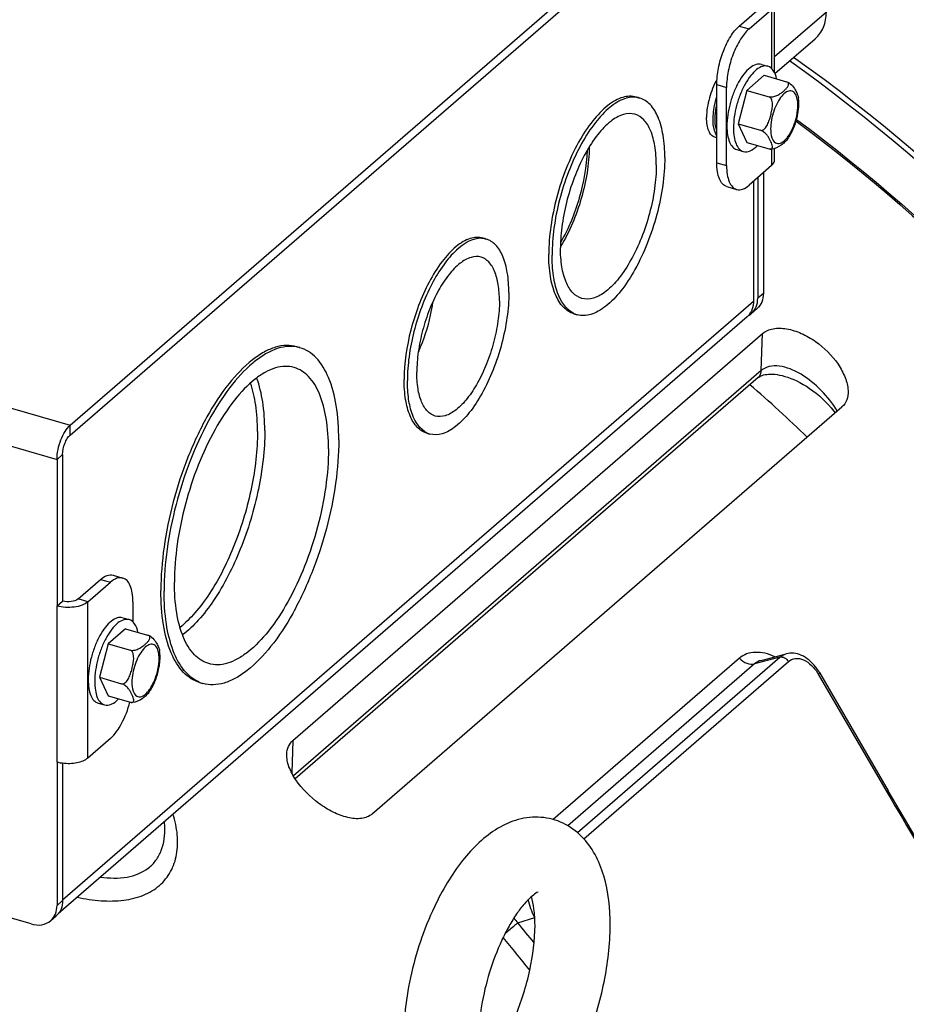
# Model space of a CAD drawing. Extents: x 0 to 594, y 0 to 420.
# Tile 82 of 93: x 539 to 551, y 242 to 255. Entities that reach past the tile are written whole.
import ezdxf

# ---------------------------------------------------------------- set-up
doc = ezdxf.new("R2010")
doc.units = 0
doc.header["$LTSCALE"] = 32.67
doc.layers.get('0').update_dxf_attribs({"linetype": 'CONTINUOUS'})
doc.layers.add('3_ALL_AXES', color=7, linetype='CONTINUOUS')

msp = doc.modelspace()

# ---------------------------------------------------------------- linework, layer by layer
at = {"color": 3, "linetype": 'CONTINUOUS'}
for p, q in [((539.525, 250.004), (548.575, 257.841)), ((548.56, 255.277), (548.86, 255.536)), ((548.9, 254.692), (548.9, 255.611)), ((548.904, 254.682), (549.44, 255.145)), ((548.26, 253.458), (548.26, 254.497)), ((548.9, 253.533), (548.9, 253.685)), ((548.86, 253.458), (548.56, 253.198)), ((548.75, 253.363), (548.75, 251.758)), ((548.619, 253.25), (548.619, 251.651)), ((539.372, 243.513), (548.535, 251.449)), ((539.35, 249.549), (539.35, 247.601)), ((539.76, 247.656), (540.06, 247.915)), ((540.36, 247.656), (540.36, 247.386)), ((539.004, 243.371), (528.448, 246.418)), ((540.06, 245.837), (539.76, 245.577)), ((539.35, 245.522), (539.35, 243.617))]:
    msp.add_line(p, q, dxfattribs=at)
at = {"color": 7, "linetype": 'CONTINUOUS'}
for p, q in [((539.525, 249.874), (548.575, 257.711)), ((548.43, 255.314), (548.73, 255.574)), ((548.762, 254.659), (548.531, 254.459)), ((548.13, 253.495), (548.13, 254.535)), ((548.531, 254.459), (548.416, 254.012)), ((548.416, 254.012), (548.531, 253.766)), ((548.264, 253.179), (548.394, 253.141)), ((548.675, 253.298), (548.675, 251.693)), ((548.666, 251.555), (548.591, 251.49)), ((542.489, 245.812), (548.739, 251.224)), ((548.68, 250.638), (542.519, 245.302)), ((543.546, 244.834), (549.796, 250.247)), ((539.425, 249.614), (539.425, 247.666)), ((539.63, 247.693), (539.93, 247.953)), ((540.096, 248.01), (540.226, 247.972)), ((539.35, 247.601), (539.425, 247.666)), ((540.262, 247.298), (540.031, 247.098)), ((540.031, 247.098), (539.916, 246.651)), ((548.721, 246.876), (549.054, 246.964)), ((539.916, 246.651), (540.031, 246.405)), ((549.497, 246.714), (550.412, 245.142)), ((539.425, 245.507), (539.425, 243.682)), ((540.785, 244.663), (540.782, 244.735)), ((539.266, 243.415), (539.341, 243.48))]:
    msp.add_line(p, q, dxfattribs=at)
at = {"color": 9, "linetype": 'CONTINUOUS'}
for p, q in [((548.86, 255.536), (548.86, 254.747)), ((520.473, 255.504), (539.525, 250.004)), ((549.588, 255.499), (548.9, 254.904)), ((548.43, 255.314), (548.56, 255.277)), ((520.298, 255.049), (539.35, 249.549)), ((548.13, 254.535), (548.26, 254.497)), ((548.86, 253.678), (548.86, 253.458)), ((548.13, 253.495), (548.26, 253.458)), ((548.75, 251.758), (548.675, 251.693)), ((548.619, 251.651), (539.425, 243.689)), ((548.722, 250.733), (548.739, 251.224)), ((548.722, 250.733), (542.495, 245.341)), ((539.525, 249.874), (539.525, 250.004)), ((539.425, 249.614), (539.35, 249.549)), ((539.93, 247.953), (540.06, 247.915)), ((539.76, 247.656), (539.63, 247.693)), ((539.35, 245.522), (539.35, 247.601)), ((539.76, 245.577), (539.76, 247.656)), ((548.434, 246.906), (545.953, 244.758)), ((546.276, 244.587), (548.969, 246.919)), ((548.969, 246.919), (548.633, 246.831)), ((548.633, 246.831), (546.146, 244.677)), ((546.361, 244.503), (549.084, 246.861)), ((549.481, 246.693), (550.397, 245.121)), ((542.489, 245.812), (542.474, 245.38)), ((539.35, 243.617), (539.425, 243.682)), ((545.482, 243.386), (545.708, 243.456))]:
    msp.add_line(p, q, dxfattribs=at)
at = {"color": 7, "linetype": 'CONTINUOUS'}
for points in [[(548.68, 250.638), (548.688, 250.644), (548.701, 250.653), (548.716, 250.661), (548.733, 250.667), (548.752, 250.673), (548.773, 250.678), (548.795, 250.681), (548.819, 250.684), (548.845, 250.684), (548.873, 250.684), (548.902, 250.682), (548.933, 250.678), (548.966, 250.672), (549.001, 250.664), (549.037, 250.654), (549.075, 250.643), (549.114, 250.628), (549.154, 250.612), (549.195, 250.593), (549.237, 250.572), (549.279, 250.548), (549.322, 250.523), (549.366, 250.494), (549.409, 250.463), (549.452, 250.43), (549.495, 250.394), (549.537, 250.357), (549.577, 250.317), (549.617, 250.276), (549.654, 250.234), (549.69, 250.19), (549.706, 250.169)], [(549.497, 246.714), (549.487, 246.731), (549.468, 246.759), (549.448, 246.786), (549.427, 246.812), (549.405, 246.836), (549.382, 246.859), (549.359, 246.88), (549.334, 246.899), (549.309, 246.916), (549.283, 246.931), (549.258, 246.943), (549.232, 246.954), (549.206, 246.962), (549.18, 246.968), (549.154, 246.972), (549.129, 246.973), (549.104, 246.973), (549.079, 246.97), (549.054, 246.964)], [(552.067, 242.302), (551.817, 242.735), (551.546, 243.207), (551.252, 243.715), (550.954, 244.223), (550.673, 244.699), (550.412, 245.142)]]:
    msp.add_lwpolyline(points, dxfattribs=at)
at = {"color": 3, "linetype": 'CONTINUOUS'}
for centre, radius, start, end in [((548.383, 251.623), 0.231, 315.6958, 327.0794), ((548.378, 251.626), 0.237, 327.0489, 327.2578), ((548.387, 251.619), 0.225, 310.8973, 315.6388)]:
    msp.add_arc(centre, radius, start, end, dxfattribs=at)
at = {"color": 7, "linetype": 'CONTINUOUS'}
for centre, radius, start, end in [((548.442, 251.663), 0.228, 298.8186, 310.8507), ((548.44, 251.666), 0.232, 297.9817, 298.8295)]:
    msp.add_arc(centre, radius, start, end, dxfattribs=at)
at = {"color": 9, "linetype": 'CONTINUOUS'}
for centre, radius, start, end in [((546.138, 244.035), 0.923, 219.6672, 224.6732), ((528.961, 229.625), 21.501, 38.8801, 39.7924), ((528.969, 229.627), 21.221, 38.2152, 39.7352)]:
    msp.add_arc(centre, radius, start, end, dxfattribs=at)
at = {"color": 3, "linetype": 'CONTINUOUS'}
for points, knots in [([(549.44, 255.145), (549.487, 255.186), (549.566, 255.298), (549.588, 255.431), (549.588, 255.499)], [0, 0, 0, 0, 0.48, 1, 1, 1, 1]), ([(548.56, 255.277), (548.515, 255.237), (548.432, 255.13), (548.34, 254.938), (548.278, 254.722), (548.26, 254.57), (548.26, 254.497)], [0, 0, 0, 0, 0.211118, 0.468382, 0.742562, 1, 1, 1, 1]), ([(548.26, 253.458), (548.26, 253.418), (548.265, 253.345), (548.289, 253.248), (548.33, 253.176), (548.372, 253.147), (548.394, 253.141)], [0, 0, 0, 0, 0.327014, 0.600461, 0.81931, 1, 1, 1, 1]), ([(548.86, 253.458), (548.866, 253.463), (548.887, 253.483), (548.9, 253.512), (548.9, 253.533)], [0, 0, 0, 0, 0.285714, 1, 1, 1, 1]), ([(548.394, 253.141), (548.419, 253.134), (548.484, 253.14), (548.534, 253.176), (548.56, 253.198)], [0, 0, 0, 0, 0.438673, 1, 1, 1, 1]), ([(548.75, 251.758), (548.75, 251.719), (548.738, 251.643), (548.693, 251.579), (548.666, 251.555)], [0, 0, 0, 0, 0.52, 1, 1, 1, 1]), ([(548.619, 251.651), (548.619, 251.637), (548.616, 251.584), (548.599, 251.531), (548.577, 251.498)], [0, 0, 0, 0, 0.2642, 1, 1, 1, 1]), ([(539.35, 249.549), (539.35, 249.637), (539.379, 249.769), (539.45, 249.918), (539.499, 249.981), (539.525, 250.004)], [0, 0, 0, 0, 0.530638, 0.78844, 1, 1, 1, 1]), ([(540.226, 247.972), (540.201, 247.98), (540.136, 247.973), (540.086, 247.938), (540.06, 247.915)], [0, 0, 0, 0, 0.438673, 1, 1, 1, 1]), ([(540.36, 247.656), (540.36, 247.695), (540.355, 247.768), (540.331, 247.865), (540.29, 247.938), (540.247, 247.966), (540.226, 247.972)], [0, 0, 0, 0, 0.327014, 0.600461, 0.81931, 1, 1, 1, 1]), ([(539.76, 247.656), (539.738, 247.636), (539.678, 247.605), (539.539, 247.573), (539.423, 247.58), (539.35, 247.601)], [0, 0, 0, 0, 0.208987, 0.46334, 1, 1, 1, 1]), ([(540.06, 245.837), (540.123, 245.891), (540.229, 246.049), (540.294, 246.223), (540.32, 246.321)], [0, 0, 0, 0, 0.449503, 1, 1, 1, 1]), ([(539.76, 245.577), (539.72, 245.543), (539.605, 245.502), (539.488, 245.499), (539.425, 245.507)], [0, 0, 0, 0, 0.451013, 1, 1, 1, 1]), ([(539.425, 245.507), (539.406, 245.509), (539.381, 245.514), (539.356, 245.52), (539.35, 245.522)], [0, 0, 0, 0, 0.757911, 1, 1, 1, 1]), ([(539.266, 243.415), (539.293, 243.438), (539.338, 243.502), (539.35, 243.578), (539.35, 243.617)], [0, 0, 0, 0, 0.48, 1, 1, 1, 1]), ([(539.004, 243.371), (539.05, 243.357), (539.144, 243.347), (539.233, 243.386), (539.266, 243.415)], [0, 0, 0, 0, 0.526459, 1, 1, 1, 1])]:
    msp.add_open_spline(points, degree=3, knots=knots, dxfattribs=at)
at = {"color": 7, "linetype": 'CONTINUOUS'}
for points, knots in [([(548.13, 254.535), (548.13, 254.608), (548.148, 254.759), (548.21, 254.976), (548.302, 255.167), (548.385, 255.275), (548.43, 255.314)], [0, 0, 0, 0, 0.257438, 0.531618, 0.788882, 1, 1, 1, 1]), ([(556.292, 229.317), (556.613, 229.716), (557.205, 230.569), (558.161, 232.465), (558.889, 235.161), (558.98, 238.651), (558.313, 242.281), (556.925, 245.887), (554.208, 250.44), (551.325, 253.347), (549.153, 254.897)], [0, 0, 0, 0, 0.052339, 0.10568, 0.21648, 0.334413, 0.459718, 0.59132, 0.727177, 1, 1, 1, 1]), ([(556.297, 229.413), (556.613, 229.813), (557.193, 230.667), (558.127, 232.561), (558.832, 235.249), (558.903, 238.721), (558.226, 242.328), (556.835, 245.909), (554.125, 250.427), (551.257, 253.311), (549.098, 254.85)], [0, 0, 0, 0, 0.052352, 0.105727, 0.216631, 0.33466, 0.460016, 0.591609, 0.7274, 1, 1, 1, 1]), ([(548.081, 254.073), (548.081, 254.096), (548.086, 254.197), (548.107, 254.298), (548.13, 254.372)], [0, 0, 0, 0, 0.23436, 1, 1, 1, 1]), ([(548.108, 254.076), (548.108, 254.091), (548.11, 254.155), (548.119, 254.218), (548.13, 254.266)], [0, 0, 0, 0, 0.236258, 1, 1, 1, 1]), ([(548.13, 253.858), (548.112, 253.885), (548.087, 253.957), (548.081, 254.031), (548.081, 254.073)], [0, 0, 0, 0, 0.437766, 1, 1, 1, 1]), ([(548.13, 253.923), (548.126, 253.934), (548.112, 253.984), (548.108, 254.036), (548.108, 254.076)], [0, 0, 0, 0, 0.222237, 1, 1, 1, 1]), ([(549.185, 254.048), (551.08, 252.647), (553.606, 250.078), (556.054, 246.084), (557.362, 242.917), (558.083, 239.71), (558.186, 236.586), (557.659, 233.672), (556.876, 231.912), (556.39, 231.124)], [0, 0, 0, 0, 0.270743, 0.405633, 0.536827, 0.662473, 0.781441, 0.893598, 1, 1, 1, 1]), ([(549.192, 254.072), (551.114, 252.645), (553.675, 250.028), (556.146, 245.962), (557.458, 242.743), (558.171, 239.485), (558.252, 236.316), (557.69, 233.368), (556.876, 231.593), (556.373, 230.8)], [0, 0, 0, 0, 0.27107, 0.40605, 0.537258, 0.66284, 0.781684, 0.893697, 1, 1, 1, 1]), ([(548.264, 253.179), (548.243, 253.185), (548.2, 253.213), (548.159, 253.286), (548.135, 253.383), (548.13, 253.456), (548.13, 253.495)], [0, 0, 0, 0, 0.18069, 0.399539, 0.672986, 1, 1, 1, 1]), ([(548.591, 251.49), (548.618, 251.514), (548.663, 251.578), (548.675, 251.654), (548.675, 251.693)], [0, 0, 0, 0, 0.48, 1, 1, 1, 1]), ([(548.739, 251.224), (548.778, 251.258), (548.887, 251.302), (549.069, 251.293), (549.262, 251.231), (549.508, 251.089), (549.713, 250.886), (549.843, 250.649), (549.874, 250.524), (549.877, 250.464)], [0, 0, 0, 0, 0.098159, 0.214255, 0.344958, 0.483161, 0.757565, 0.885328, 1, 1, 1, 1]), ([(549.877, 250.464), (549.879, 250.423), (549.87, 250.341), (549.824, 250.271), (549.796, 250.247)], [0, 0, 0, 0, 0.52201, 1, 1, 1, 1]), ([(539.425, 249.614), (539.425, 249.664), (539.442, 249.74), (539.482, 249.825), (539.51, 249.861), (539.525, 249.874)], [0, 0, 0, 0, 0.530638, 0.788439, 1, 1, 1, 1]), ([(539.93, 247.953), (539.956, 247.975), (540.006, 248.011), (540.071, 248.017), (540.096, 248.01)], [0, 0, 0, 0, 0.561327, 1, 1, 1, 1]), ([(539.63, 247.693), (539.605, 247.672), (539.533, 247.651), (539.462, 247.655), (539.425, 247.666)], [0, 0, 0, 0, 0.460981, 1, 1, 1, 1]), ([(542.408, 245.632), (542.409, 245.666), (542.423, 245.734), (542.464, 245.79), (542.489, 245.812)], [0, 0, 0, 0, 0.511022, 1, 1, 1, 1]), ([(543.546, 244.834), (543.507, 244.8), (543.393, 244.759), (543.209, 244.781), (543.017, 244.855), (542.771, 245.007), (542.563, 245.213), (542.432, 245.45), (542.405, 245.575), (542.408, 245.632)], [0, 0, 0, 0, 0.098411, 0.215104, 0.34712, 0.487204, 0.764691, 0.890606, 1, 1, 1, 1]), ([(546.404, 241.838), (546.502, 242.083), (546.65, 242.582), (546.736, 243.318), (546.679, 243.901), (546.522, 244.298), (546.343, 244.547), (546.092, 244.728), (545.792, 244.807), (545.485, 244.774), (545.205, 244.649), (544.958, 244.457), (544.654, 244.121), (544.476, 243.816), (544.373, 243.599)], [0, 0, 0, 0, 0.147167, 0.287701, 0.411614, 0.468305, 0.523929, 0.580174, 0.636897, 0.693032, 0.748678, 0.805678, 0.866116, 1, 1, 1, 1]), ([(545.751, 243.793), (545.741, 243.79), (545.708, 243.77), (545.643, 243.72), (545.556, 243.628), (545.459, 243.498), (545.36, 243.337), (545.23, 243.082), (545.096, 242.73), (544.992, 242.294), (544.952, 241.891), (544.968, 241.602), (545.01, 241.44), (545.033, 241.387), (545.044, 241.37)], [0, 0, 0, 0, 0.011585, 0.043509, 0.092408, 0.154518, 0.226677, 0.30622, 0.477987, 0.652129, 0.811067, 0.935375, 0.977043, 1, 1, 1, 1]), ([(539.425, 243.682), (539.425, 243.643), (539.413, 243.567), (539.368, 243.503), (539.341, 243.48)], [0, 0, 0, 0, 0.52, 1, 1, 1, 1]), ([(545.711, 243.354), (545.711, 243.427), (545.704, 243.556), (545.68, 243.683), (545.664, 243.736)], [0, 0, 0, 0, 0.570379, 1, 1, 1, 1]), ([(544.373, 243.599), (544.231, 243.299), (544.072, 242.824), (543.969, 242.183), (543.952, 241.724), (544.001, 241.3), (544.128, 240.92), (544.358, 240.602), (544.587, 240.471), (544.71, 240.435)], [0, 0, 0, 0, 0.282756, 0.422087, 0.55296, 0.672914, 0.783676, 0.891144, 1, 1, 1, 1]), ([(545.445, 242.135), (545.53, 242.335), (545.656, 242.736), (545.711, 243.153), (545.711, 243.354)], [0, 0, 0, 0, 0.51893, 1, 1, 1, 1])]:
    msp.add_open_spline(points, degree=3, knots=knots, dxfattribs=at)
at = {"color": 9, "linetype": 'CONTINUOUS'}
for points, knots in [([(548.68, 250.638), (548.686, 250.643), (548.71, 250.669), (548.721, 250.706), (548.722, 250.733)], [0, 0, 0, 0, 0.240835, 1, 1, 1, 1]), ([(549.734, 250.193), (549.673, 250.292), (549.53, 250.475), (549.308, 250.658), (549.112, 250.756), (548.968, 250.796), (548.832, 250.796), (548.752, 250.759), (548.722, 250.733)], [0, 0, 0, 0, 0.277789, 0.550525, 0.679595, 0.799061, 0.905518, 1, 1, 1, 1]), ([(548.904, 246.925), (548.861, 246.944), (548.776, 246.975), (548.646, 246.989), (548.528, 246.969), (548.461, 246.93), (548.434, 246.906)], [0, 0, 0, 0, 0.284966, 0.544514, 0.779946, 1, 1, 1, 1]), ([(548.434, 246.906), (548.46, 246.877), (548.521, 246.83), (548.6, 246.821), (548.633, 246.831)], [0, 0, 0, 0, 0.535836, 1, 1, 1, 1]), ([(548.969, 246.919), (548.989, 246.925), (549.038, 246.916), (549.071, 246.882), (549.084, 246.861)], [0, 0, 0, 0, 0.464273, 1, 1, 1, 1]), ([(549.084, 246.861), (549.109, 246.883), (549.177, 246.913), (549.293, 246.888), (549.4, 246.811), (549.456, 246.736), (549.481, 246.693)], [0, 0, 0, 0, 0.204919, 0.428878, 0.695671, 1, 1, 1, 1]), ([(548.721, 246.876), (548.712, 246.874), (548.681, 246.864), (548.651, 246.847), (548.633, 246.831)], [0, 0, 0, 0, 0.261691, 1, 1, 1, 1]), ([(549.497, 246.714), (549.498, 246.712), (549.492, 246.702), (549.486, 246.697), (549.481, 246.693)], [0, 0, 0, 0, 0.311048, 1, 1, 1, 1]), ([(550.412, 245.142), (550.414, 245.14), (550.407, 245.13), (550.402, 245.125), (550.397, 245.121)], [0, 0, 0, 0, 0.311018, 1, 1, 1, 1]), ([(550.397, 245.121), (550.672, 244.648), (551.237, 243.709), (551.775, 242.754), (552.051, 242.28)], [0, 0, 0, 0, 0.499567, 1, 1, 1, 1]), ([(539.619, 243.727), (539.724, 243.703), (539.93, 243.672), (540.23, 243.675), (540.498, 243.739), (540.72, 243.869), (540.876, 244.062), (540.955, 244.3), (540.961, 244.564), (540.922, 244.741), (540.893, 244.831)], [0, 0, 0, 0, 0.150006, 0.28825, 0.413678, 0.528285, 0.637896, 0.749982, 0.869968, 1, 1, 1, 1]), ([(539.928, 243.995), (540.045, 243.978), (540.268, 243.969), (540.531, 244.069), (540.673, 244.215), (540.771, 244.396), (540.789, 244.557), (540.785, 244.663)], [0, 0, 0, 0, 0.277586, 0.518769, 0.633489, 0.7499, 1, 1, 1, 1]), ([(545.316, 243.248), (545.358, 243.284), (545.413, 243.331), (545.469, 243.376), (545.482, 243.386)], [0, 0, 0, 0, 0.770535, 1, 1, 1, 1])]:
    msp.add_open_spline(points, degree=3, knots=knots, dxfattribs=at)
for points in [[(548.969, 246.919), (548.994, 246.94), (549.023, 246.956), (549.054, 246.964)], [(545.708, 243.458), (545.667, 243.531), (545.637, 243.612), (545.622, 243.695)]]:
    msp.add_open_spline(points, degree=3, dxfattribs=at)
at = {"layer": '3_ALL_AXES', "color": 7, "linetype": 'CONTINUOUS'}
for p, q in [((548.724, 254.804), (548.81, 254.779)), ((548.762, 254.659), (549.056, 254.574)), ((547.06, 254.37), (547.104, 254.357)), ((548.531, 254.459), (548.826, 254.374)), ((548.416, 254.012), (548.71, 253.927)), ((548.13, 253.827), (548.106, 253.834)), ((548.531, 253.766), (548.826, 253.681)), ((548.396, 253.67), (548.483, 253.645)), ((548.826, 253.681), (548.837, 253.679)), ((548.837, 253.679), (548.84, 253.678)), ((545.019, 252.493), (545.062, 252.481)), ((546.228, 251.487), (546.272, 251.475)), ((544.27, 249.899), (544.313, 249.887)), ((540.224, 247.443), (540.31, 247.418)), ((540.262, 247.298), (540.556, 247.213)), ((540.031, 247.098), (540.326, 247.013)), ((539.916, 246.651), (540.21, 246.566)), ((540.031, 246.405), (540.326, 246.32)), ((539.896, 246.309), (539.983, 246.284)), ((540.326, 246.32), (540.337, 246.317)), ((540.337, 246.317), (540.34, 246.317))]:
    msp.add_line(p, q, dxfattribs=at)
for centre, radius, start, end in [((547.025, 254.083), 0.285, 73.9192, 82.8132), ((548.301, 254.312), 0.922, 341.4239, 349.8881), ((544.99, 252.223), 0.267, 83.8897, 87.5456), ((544.991, 252.234), 0.257, 73.9353, 83.905), ((546.353, 251.754), 0.291, 242.7394, 244.8428), ((546.351, 251.748), 0.285, 244.8326, 253.8641), ((542.461, 250.615), 0.439, 73.9006, 79.7221), ((536.134, 236.144), 19.026, 46.071, 49.184), ((544.384, 250.133), 0.256, 243.9508, 253.8467), ((539.801, 246.951), 0.922, 341.4239, 349.8881), ((541.416, 246.994), 0.443, 246.1551, 248.0058), ((541.414, 246.989), 0.438, 248.0039, 253.8854)]:
    msp.add_arc(centre, radius, start, end, dxfattribs=at)
at = {"layer": '3_ALL_AXES', "color": 9, "linetype": 'CONTINUOUS'}
for centre, radius, start, end in [((548.393, 254.286), 0.818, 341.1281, 350.5937), ((548.453, 254.275), 0.757, 350.6602, 350.8417), ((548.789, 254.051), 0.355, 318.7523, 318.9923), ((539.893, 246.925), 0.818, 341.1281, 350.5937), ((539.953, 246.914), 0.757, 350.6602, 350.8417), ((540.289, 246.69), 0.355, 318.7523, 318.9923)]:
    msp.add_arc(centre, radius, start, end, dxfattribs=at)
at = {"layer": '3_ALL_AXES', "color": 7, "linetype": 'CONTINUOUS'}
for points, knots in [([(548.723, 254.804), (548.701, 254.811), (548.644, 254.807), (548.565, 254.758), (548.487, 254.676), (548.415, 254.564), (548.353, 254.43), (548.289, 254.236), (548.265, 254.082), (548.265, 253.982)], [0, 0, 0, 0, 0.070096, 0.157388, 0.268097, 0.400425, 0.54837, 0.703676, 1, 1, 1, 1]), ([(548.81, 254.779), (548.787, 254.786), (548.73, 254.782), (548.651, 254.733), (548.574, 254.651), (548.502, 254.539), (548.439, 254.405), (548.376, 254.211), (548.352, 254.057), (548.352, 253.957)], [0, 0, 0, 0, 0.070096, 0.157388, 0.268097, 0.400425, 0.54837, 0.703676, 1, 1, 1, 1]), ([(548.927, 254.612), (548.919, 254.652), (548.897, 254.72), (548.839, 254.771), (548.81, 254.779)], [0, 0, 0, 0, 0.572494, 1, 1, 1, 1]), ([(548.132, 254.604), (548.088, 254.527), (548.023, 254.361), (547.994, 254.185), (547.994, 254.098)], [0, 0, 0, 0, 0.503919, 1, 1, 1, 1]), ([(548.826, 254.374), (548.846, 254.368), (548.889, 254.372), (548.942, 254.393), (548.985, 254.421), (549.021, 254.45), (549.052, 254.479), (549.078, 254.508), (549.091, 254.54), (549.079, 254.565), (549.065, 254.571), (549.056, 254.574)], [0, 0, 0, 0, 0.171938, 0.321911, 0.452537, 0.573486, 0.687906, 0.793312, 0.884494, 0.932445, 1, 1, 1, 1]), ([(549.056, 254.574), (549.107, 254.559), (549.161, 254.496), (549.2, 254.416), (549.214, 254.381), (549.216, 254.364)], [0, 0, 0, 0, 0.586843, 0.806955, 1, 1, 1, 1]), ([(547.06, 254.369), (547.002, 254.386), (546.9, 254.38), (546.775, 254.325), (546.633, 254.228), (546.46, 254.044), (546.277, 253.76), (546.117, 253.418), (545.994, 253.042), (545.915, 252.659), (545.894, 252.402), (545.894, 252.279)], [0, 0, 0, 0, 0.070009, 0.111033, 0.15756, 0.268141, 0.400329, 0.548122, 0.70335, 0.856924, 1, 1, 1, 1]), ([(547.06, 254.366), (547, 254.374), (546.858, 254.345), (546.664, 254.208), (546.475, 253.992), (546.299, 253.707), (546.148, 253.371), (546.031, 253.005), (545.957, 252.634), (545.938, 252.386), (545.938, 252.266)], [0, 0, 0, 0, 0.071823, 0.162283, 0.275226, 0.408103, 0.554984, 0.708167, 0.859222, 1, 1, 1, 1]), ([(547.438, 253.565), (547.438, 253.664), (547.426, 253.847), (547.365, 254.089), (547.262, 254.27), (547.156, 254.342), (547.104, 254.357)], [0, 0, 0, 0, 0.327018, 0.600451, 0.819311, 1, 1, 1, 1]), ([(548.71, 253.927), (548.72, 253.925), (548.742, 253.927), (548.768, 253.947), (548.788, 253.972), (548.81, 254.011), (548.83, 254.063), (548.849, 254.127), (548.863, 254.194), (548.876, 254.273), (548.865, 254.362), (548.826, 254.374)], [0, 0, 0, 0, 0.058309, 0.119326, 0.1822, 0.246039, 0.37482, 0.504254, 0.633933, 0.763672, 1, 1, 1, 1]), ([(549.21, 254.15), (549.212, 254.162), (549.218, 254.206), (549.222, 254.251), (549.222, 254.284)], [0, 0, 0, 0, 0.258468, 1, 1, 1, 1]), ([(547.041, 254.141), (546.992, 254.155), (546.869, 254.147), (546.699, 254.042), (546.531, 253.864), (546.375, 253.622), (546.24, 253.332), (546.135, 253.013), (546.068, 252.687), (546.05, 252.469), (546.05, 252.364)], [0, 0, 0, 0, 0.070036, 0.15724, 0.267864, 0.4001, 0.547948, 0.703236, 0.85687, 1, 1, 1, 1]), ([(547.325, 253.468), (547.325, 253.552), (547.315, 253.707), (547.263, 253.913), (547.176, 254.067), (547.086, 254.128), (547.041, 254.141)], [0, 0, 0, 0, 0.327004, 0.600453, 0.819309, 1, 1, 1, 1]), ([(548.106, 253.834), (548.088, 253.839), (548.053, 253.862), (548.019, 253.923), (547.998, 254.004), (547.994, 254.065), (547.994, 254.098)], [0, 0, 0, 0, 0.18063, 0.399425, 0.67346, 1, 1, 1, 1]), ([(548.265, 253.982), (548.265, 253.943), (548.27, 253.871), (548.294, 253.776), (548.334, 253.704), (548.376, 253.676), (548.396, 253.67)], [0, 0, 0, 0, 0.326802, 0.600591, 0.819316, 1, 1, 1, 1]), ([(548.352, 253.957), (548.352, 253.918), (548.356, 253.846), (548.38, 253.751), (548.421, 253.679), (548.462, 253.651), (548.483, 253.645)], [0, 0, 0, 0, 0.326802, 0.600591, 0.819316, 1, 1, 1, 1]), ([(549.07, 253.808), (549.081, 253.823), (549.125, 253.889), (549.157, 253.961), (549.176, 254.018)], [0, 0, 0, 0, 0.23497, 1, 1, 1, 1]), ([(548.855, 253.68), (548.859, 253.681), (548.867, 253.687), (548.873, 253.705), (548.868, 253.73), (548.857, 253.76), (548.842, 253.793), (548.824, 253.828), (548.798, 253.865), (548.762, 253.901), (548.729, 253.922), (548.71, 253.927)], [0, 0, 0, 0, 0.042604, 0.081897, 0.171923, 0.276726, 0.390576, 0.512742, 0.64857, 0.810256, 1, 1, 1, 1]), ([(546.434, 253.706), (546.431, 253.475), (546.351, 253.013), (546.173, 252.579), (546.051, 252.382)], [0, 0, 0, 0, 0.500045, 1, 1, 1, 1]), ([(548.483, 253.645), (548.512, 253.637), (548.587, 253.649), (548.642, 253.695), (548.67, 253.724)], [0, 0, 0, 0, 0.427905, 1, 1, 1, 1]), ([(549.07, 253.808), (549.059, 253.794), (549.032, 253.766), (548.967, 253.712), (548.901, 253.677), (548.853, 253.677)], [0, 0, 0, 0, 0.211885, 0.441831, 1, 1, 1, 1]), ([(546.404, 253.657), (546.397, 253.445), (546.322, 253.022), (546.16, 252.624), (546.053, 252.44)], [0, 0, 0, 0, 0.500002, 1, 1, 1, 1]), ([(547.438, 253.565), (547.438, 253.442), (547.417, 253.185), (547.338, 252.802), (547.215, 252.427), (547.055, 252.085), (546.872, 251.8), (546.699, 251.616), (546.557, 251.52), (546.432, 251.464), (546.33, 251.458), (546.272, 251.475)], [0, 0, 0, 0, 0.143076, 0.29665, 0.451878, 0.599671, 0.731859, 0.84244, 0.888967, 0.929991, 1, 1, 1, 1]), ([(548.837, 253.679), (548.839, 253.678), (548.845, 253.678), (548.851, 253.678), (548.855, 253.68)], [0, 0, 0, 0, 0.292703, 1, 1, 1, 1]), ([(547.325, 253.468), (547.325, 253.363), (547.308, 253.145), (547.24, 252.819), (547.136, 252.5), (547, 252.21), (546.844, 251.967), (546.677, 251.79), (546.506, 251.685), (546.383, 251.677), (546.334, 251.691)], [0, 0, 0, 0, 0.14313, 0.296764, 0.452052, 0.5999, 0.732136, 0.84276, 0.929964, 1, 1, 1, 1]), ([(545.001, 252.491), (544.879, 252.496), (544.679, 252.367), (544.483, 252.133), (544.327, 251.876), (544.196, 251.577), (544.094, 251.252), (544.029, 250.924), (544.013, 250.705), (544.013, 250.599)], [0, 0, 0, 0, 0.162796, 0.277253, 0.410787, 0.55752, 0.709986, 0.860086, 1, 1, 1, 1]), ([(545.019, 252.493), (544.964, 252.509), (544.868, 252.502), (544.751, 252.447), (544.618, 252.352), (544.457, 252.173), (544.352, 252.002), (544.301, 251.906)], [0, 0, 0, 0, 0.172659, 0.274791, 0.391182, 0.66869, 1, 1, 1, 1]), ([(545.363, 251.768), (545.363, 251.858), (545.352, 252.022), (545.297, 252.24), (545.205, 252.403), (545.109, 252.467), (545.062, 252.481)], [0, 0, 0, 0, 0.327004, 0.600453, 0.819309, 1, 1, 1, 1]), ([(544.993, 252.241), (544.95, 252.253), (544.844, 252.246), (544.697, 252.155), (544.553, 252.002), (544.418, 251.793), (544.301, 251.543), (544.211, 251.267), (544.153, 250.986), (544.138, 250.798), (544.138, 250.708)], [0, 0, 0, 0, 0.070043, 0.157266, 0.267904, 0.400145, 0.547989, 0.703263, 0.856889, 1, 1, 1, 1]), ([(546.228, 251.487), (546.176, 251.502), (546.07, 251.574), (545.967, 251.755), (545.906, 251.997), (545.894, 252.18), (545.894, 252.279)], [0, 0, 0, 0, 0.180689, 0.399549, 0.672982, 1, 1, 1, 1]), ([(546.22, 251.495), (546.119, 251.548), (546.008, 251.732), (545.948, 252.005), (545.938, 252.175), (545.938, 252.266)], [0, 0, 0, 0, 0.403203, 0.677924, 1, 1, 1, 1]), ([(546.334, 251.691), (546.289, 251.704), (546.199, 251.764), (546.112, 251.918), (546.06, 252.124), (546.05, 252.28), (546.05, 252.364)], [0, 0, 0, 0, 0.180691, 0.399547, 0.672996, 1, 1, 1, 1]), ([(545.238, 251.66), (545.238, 251.733), (545.229, 251.867), (545.184, 252.044), (545.109, 252.177), (545.031, 252.23), (544.993, 252.241)], [0, 0, 0, 0, 0.327016, 0.600498, 0.819315, 1, 1, 1, 1]), ([(544.301, 251.906), (544.195, 251.705), (544.038, 251.281), (543.969, 250.833), (543.969, 250.612)], [0, 0, 0, 0, 0.507371, 1, 1, 1, 1]), ([(545.363, 251.768), (545.363, 251.657), (545.344, 251.426), (545.273, 251.081), (545.162, 250.743), (545.019, 250.436), (544.853, 250.18), (544.676, 249.992), (544.495, 249.88), (544.365, 249.872), (544.313, 249.887)], [0, 0, 0, 0, 0.14313, 0.296764, 0.452052, 0.5999, 0.732136, 0.84276, 0.929964, 1, 1, 1, 1]), ([(544.347, 251.636), (544.339, 251.58), (544.299, 251.357), (544.229, 251.138), (544.159, 250.982)], [0, 0, 0, 0, 0.247808, 1, 1, 1, 1]), ([(545.238, 251.66), (545.238, 251.57), (545.223, 251.381), (545.165, 251.101), (545.074, 250.825), (544.957, 250.575), (544.823, 250.366), (544.678, 250.213), (544.531, 250.122), (544.425, 250.115), (544.383, 250.127)], [0, 0, 0, 0, 0.143111, 0.296737, 0.452011, 0.599855, 0.732096, 0.842734, 0.929957, 1, 1, 1, 1]), ([(542.539, 251.049), (542.495, 251.061), (542.4, 251.073), (542.251, 251.046), (542.097, 250.979), (541.877, 250.829), (541.609, 250.544), (541.324, 250.103), (541.078, 249.573), (540.886, 248.991), (540.764, 248.397), (540.732, 248), (540.732, 247.808)], [0, 0, 0, 0, 0.034092, 0.070688, 0.111685, 0.158177, 0.26868, 0.40077, 0.548455, 0.703566, 0.857032, 1, 1, 1, 1]), ([(542.539, 251.046), (542.494, 251.054), (542.398, 251.056), (542.251, 251.019), (542.099, 250.942), (541.884, 250.783), (541.623, 250.492), (541.347, 250.05), (541.108, 249.526), (540.924, 248.954), (540.806, 248.372), (540.775, 247.983), (540.775, 247.795)], [0, 0, 0, 0, 0.034303, 0.071682, 0.113714, 0.161245, 0.273296, 0.405849, 0.552945, 0.706721, 0.858537, 1, 1, 1, 1]), ([(543.1, 249.809), (543.1, 249.963), (543.082, 250.246), (542.988, 250.621), (542.847, 250.866), (542.702, 250.988), (542.622, 251.024), (542.583, 251.036)], [0, 0, 0, 0, 0.326497, 0.599495, 0.818001, 0.911722, 1, 1, 1, 1]), ([(542.506, 250.772), (542.468, 250.783), (542.383, 250.793), (542.252, 250.77), (542.116, 250.711), (541.922, 250.578), (541.686, 250.327), (541.435, 249.938), (541.217, 249.471), (541.049, 248.958), (540.941, 248.434), (540.913, 248.084), (540.913, 247.915)], [0, 0, 0, 0, 0.034092, 0.07069, 0.111686, 0.158183, 0.268687, 0.400779, 0.548463, 0.703572, 0.857033, 1, 1, 1, 1]), ([(542.963, 249.69), (542.963, 249.825), (542.947, 250.075), (542.863, 250.406), (542.723, 250.654), (542.578, 250.751), (542.506, 250.772)], [0, 0, 0, 0, 0.327027, 0.600457, 0.819311, 1, 1, 1, 1]), ([(544.383, 250.127), (544.344, 250.138), (544.266, 250.19), (544.191, 250.323), (544.146, 250.501), (544.138, 250.635), (544.138, 250.708)], [0, 0, 0, 0, 0.180685, 0.399502, 0.672984, 1, 1, 1, 1]), ([(542.018, 249.922), (542.018, 250.039), (542.005, 250.257), (541.958, 250.472), (541.925, 250.566)], [0, 0, 0, 0, 0.538341, 1, 1, 1, 1]), ([(542.115, 249.935), (542.115, 250.063), (542.1, 250.299), (542.046, 250.531), (542.007, 250.633)], [0, 0, 0, 0, 0.541187, 1, 1, 1, 1]), ([(544.27, 249.899), (544.222, 249.913), (544.127, 249.977), (544.035, 250.14), (543.98, 250.358), (543.969, 250.523), (543.969, 250.612)], [0, 0, 0, 0, 0.180691, 0.399547, 0.672996, 1, 1, 1, 1]), ([(544.272, 249.903), (544.179, 249.948), (544.077, 250.114), (544.022, 250.362), (544.013, 250.516), (544.013, 250.599)], [0, 0, 0, 0, 0.402021, 0.676976, 1, 1, 1, 1]), ([(542.018, 249.922), (542.018, 249.673), (541.957, 249.16), (541.74, 248.43), (541.466, 247.873), (541.201, 247.515), (541.059, 247.373), (540.987, 247.316)], [0, 0, 0, 0, 0.259597, 0.535575, 0.792264, 0.903645, 1, 1, 1, 1]), ([(542.115, 249.935), (542.115, 249.673), (542.049, 249.133), (541.819, 248.368), (541.528, 247.786), (541.247, 247.417), (541.097, 247.273), (541.021, 247.216)], [0, 0, 0, 0, 0.261015, 0.53818, 0.79458, 0.905042, 1, 1, 1, 1]), ([(543.1, 249.809), (543.1, 249.617), (543.068, 249.22), (542.946, 248.626), (542.754, 248.044), (542.508, 247.514), (542.223, 247.073), (541.955, 246.788), (541.735, 246.638), (541.581, 246.571), (541.432, 246.544), (541.337, 246.556), (541.293, 246.568)], [0, 0, 0, 0, 0.142968, 0.296434, 0.451545, 0.59923, 0.73132, 0.841823, 0.888315, 0.929312, 0.965908, 1, 1, 1, 1]), ([(542.963, 249.69), (542.963, 249.521), (542.934, 249.171), (542.827, 248.647), (542.658, 248.134), (542.44, 247.666), (542.189, 247.278), (541.953, 247.026), (541.759, 246.894), (541.624, 246.835), (541.492, 246.811), (541.408, 246.822), (541.369, 246.833)], [0, 0, 0, 0, 0.142967, 0.296428, 0.451537, 0.599221, 0.731313, 0.841817, 0.888314, 0.92931, 0.965908, 1, 1, 1, 1]), ([(541.249, 246.581), (541.21, 246.593), (541.13, 246.629), (540.985, 246.751), (540.844, 246.996), (540.75, 247.371), (540.732, 247.654), (540.732, 247.808)], [0, 0, 0, 0, 0.088278, 0.181999, 0.400505, 0.673503, 1, 1, 1, 1]), ([(541.369, 246.833), (541.297, 246.853), (541.152, 246.951), (541.012, 247.198), (540.928, 247.53), (540.913, 247.779), (540.913, 247.915)], [0, 0, 0, 0, 0.180689, 0.399543, 0.672973, 1, 1, 1, 1]), ([(541.237, 246.589), (541.162, 246.622), (541.017, 246.745), (540.876, 247.021), (540.791, 247.382), (540.775, 247.65), (540.775, 247.795)], [0, 0, 0, 0, 0.18256, 0.404713, 0.677824, 1, 1, 1, 1]), ([(540.223, 247.443), (540.201, 247.45), (540.144, 247.446), (540.065, 247.397), (539.987, 247.315), (539.915, 247.203), (539.853, 247.068), (539.789, 246.875), (539.765, 246.721), (539.765, 246.621)], [0, 0, 0, 0, 0.070096, 0.157388, 0.268097, 0.400425, 0.54837, 0.703676, 1, 1, 1, 1]), ([(540.31, 247.418), (540.287, 247.425), (540.23, 247.421), (540.151, 247.372), (540.074, 247.29), (540.002, 247.178), (539.939, 247.043), (539.876, 246.85), (539.852, 246.696), (539.852, 246.596)], [0, 0, 0, 0, 0.070096, 0.157388, 0.268097, 0.400425, 0.54837, 0.703676, 1, 1, 1, 1]), ([(540.427, 247.251), (540.419, 247.29), (540.397, 247.359), (540.339, 247.41), (540.31, 247.418)], [0, 0, 0, 0, 0.572494, 1, 1, 1, 1]), ([(540.326, 247.013), (540.346, 247.007), (540.389, 247.01), (540.442, 247.032), (540.485, 247.06), (540.521, 247.088), (540.552, 247.118), (540.578, 247.147), (540.591, 247.178), (540.579, 247.204), (540.565, 247.21), (540.556, 247.213)], [0, 0, 0, 0, 0.171938, 0.321911, 0.452537, 0.573486, 0.687906, 0.793312, 0.884494, 0.932445, 1, 1, 1, 1]), ([(540.556, 247.213), (540.607, 247.198), (540.661, 247.135), (540.7, 247.055), (540.714, 247.02), (540.716, 247.002)], [0, 0, 0, 0, 0.586843, 0.806955, 1, 1, 1, 1]), ([(540.21, 246.566), (540.22, 246.563), (540.242, 246.566), (540.268, 246.585), (540.288, 246.611), (540.31, 246.65), (540.33, 246.702), (540.349, 246.766), (540.363, 246.833), (540.376, 246.912), (540.365, 247.001), (540.326, 247.013)], [0, 0, 0, 0, 0.058309, 0.119326, 0.1822, 0.246039, 0.37482, 0.504254, 0.633933, 0.763672, 1, 1, 1, 1]), ([(540.71, 246.789), (540.712, 246.8), (540.718, 246.845), (540.722, 246.89), (540.722, 246.923)], [0, 0, 0, 0, 0.258468, 1, 1, 1, 1]), ([(539.765, 246.621), (539.765, 246.582), (539.77, 246.51), (539.794, 246.414), (539.834, 246.343), (539.876, 246.315), (539.896, 246.309)], [0, 0, 0, 0, 0.326802, 0.600591, 0.819316, 1, 1, 1, 1]), ([(540.57, 246.447), (540.581, 246.462), (540.625, 246.527), (540.657, 246.6), (540.676, 246.657)], [0, 0, 0, 0, 0.23497, 1, 1, 1, 1]), ([(539.852, 246.596), (539.852, 246.557), (539.856, 246.485), (539.88, 246.389), (539.921, 246.318), (539.962, 246.29), (539.983, 246.284)], [0, 0, 0, 0, 0.326802, 0.600591, 0.819316, 1, 1, 1, 1]), ([(540.355, 246.319), (540.359, 246.32), (540.367, 246.325), (540.373, 246.343), (540.368, 246.369), (540.357, 246.399), (540.342, 246.432), (540.324, 246.467), (540.298, 246.503), (540.262, 246.54), (540.229, 246.561), (540.21, 246.566)], [0, 0, 0, 0, 0.042604, 0.081897, 0.171923, 0.276726, 0.390576, 0.512742, 0.64857, 0.810256, 1, 1, 1, 1]), ([(539.983, 246.284), (540.012, 246.276), (540.087, 246.288), (540.142, 246.334), (540.17, 246.363)], [0, 0, 0, 0, 0.427905, 1, 1, 1, 1]), ([(540.57, 246.447), (540.559, 246.432), (540.532, 246.405), (540.467, 246.351), (540.401, 246.316), (540.353, 246.316)], [0, 0, 0, 0, 0.211885, 0.441831, 1, 1, 1, 1]), ([(540.337, 246.317), (540.339, 246.317), (540.345, 246.317), (540.351, 246.317), (540.355, 246.319)], [0, 0, 0, 0, 0.292703, 1, 1, 1, 1])]:
    msp.add_open_spline(points, degree=3, knots=knots, dxfattribs=at)
at = {"layer": '3_ALL_AXES', "color": 9, "linetype": 'CONTINUOUS'}
for points, knots in [([(549.197, 254.358), (549.191, 254.382), (549.176, 254.424), (549.117, 254.462), (549.048, 254.438), (548.988, 254.379), (548.931, 254.292), (548.871, 254.147), (548.847, 254.026), (548.847, 253.946)], [0, 0, 0, 0, 0.09905, 0.173979, 0.255851, 0.367986, 0.511134, 0.674747, 1, 1, 1, 1]), ([(549.209, 254.259), (549.209, 254.268), (549.208, 254.301), (549.203, 254.335), (549.197, 254.358)], [0, 0, 0, 0, 0.271159, 1, 1, 1, 1]), ([(549.2, 254.155), (549.201, 254.164), (549.206, 254.198), (549.209, 254.233), (549.209, 254.259)], [0, 0, 0, 0, 0.260398, 1, 1, 1, 1]), ([(549.057, 253.818), (549.068, 253.831), (549.115, 253.893), (549.147, 253.965), (549.166, 254.021)], [0, 0, 0, 0, 0.221785, 1, 1, 1, 1]), ([(548.847, 253.946), (548.847, 253.906), (548.852, 253.84), (548.893, 253.765), (548.943, 253.749), (548.982, 253.757), (549.021, 253.781), (549.044, 253.804), (549.056, 253.817)], [0, 0, 0, 0, 0.320696, 0.541807, 0.633632, 0.733336, 0.853878, 1, 1, 1, 1]), ([(540.697, 246.997), (540.691, 247.021), (540.676, 247.063), (540.617, 247.1), (540.548, 247.077), (540.488, 247.018), (540.431, 246.93), (540.371, 246.786), (540.347, 246.665), (540.347, 246.584)], [0, 0, 0, 0, 0.09905, 0.173979, 0.255851, 0.367986, 0.511134, 0.674747, 1, 1, 1, 1]), ([(540.709, 246.898), (540.709, 246.907), (540.708, 246.94), (540.703, 246.974), (540.697, 246.997)], [0, 0, 0, 0, 0.271159, 1, 1, 1, 1]), ([(540.7, 246.793), (540.701, 246.802), (540.706, 246.837), (540.709, 246.872), (540.709, 246.898)], [0, 0, 0, 0, 0.260398, 1, 1, 1, 1]), ([(540.557, 246.457), (540.568, 246.47), (540.615, 246.532), (540.647, 246.603), (540.666, 246.66)], [0, 0, 0, 0, 0.221785, 1, 1, 1, 1]), ([(540.347, 246.584), (540.347, 246.545), (540.352, 246.479), (540.393, 246.404), (540.443, 246.388), (540.482, 246.396), (540.521, 246.42), (540.544, 246.443), (540.556, 246.456)], [0, 0, 0, 0, 0.320696, 0.541807, 0.633632, 0.733336, 0.853878, 1, 1, 1, 1])]:
    msp.add_open_spline(points, degree=3, knots=knots, dxfattribs=at)
at = {"layer": '3_ALL_AXES', "color": 7, "linetype": 'CONTINUOUS'}
for points in [[(549.222, 254.284), (549.222, 254.311), (549.22, 254.337), (549.216, 254.364)], [(548.853, 253.677), (548.849, 253.677), (548.844, 253.678), (548.84, 253.678)], [(540.722, 246.923), (540.722, 246.949), (540.72, 246.976), (540.716, 247.002)], [(540.353, 246.316), (540.349, 246.316), (540.344, 246.316), (540.34, 246.317)]]:
    msp.add_open_spline(points, degree=3, dxfattribs=at)

doc.saveas('drawing.dxf')
